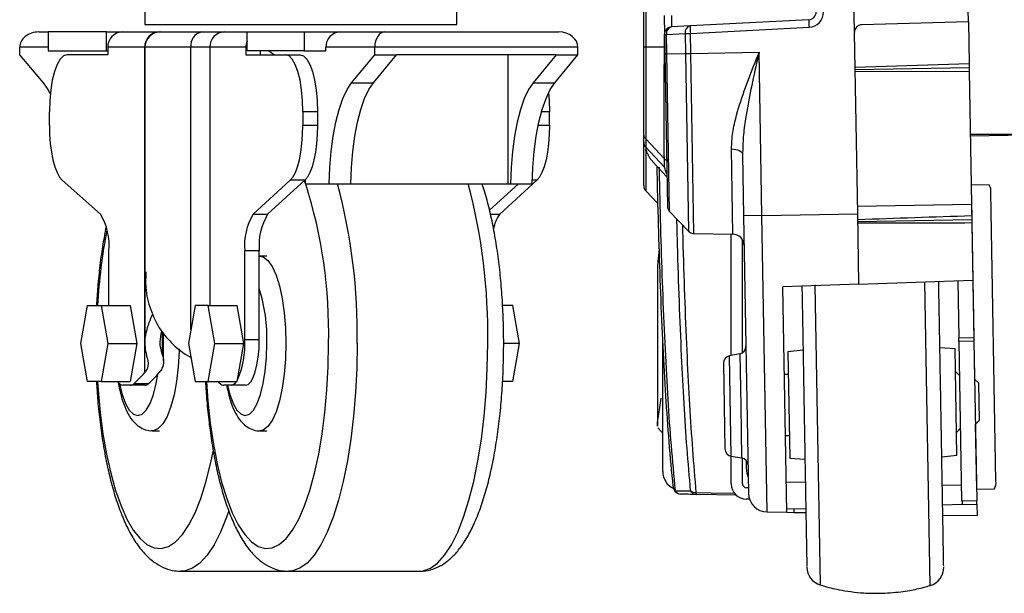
# Model space of a CAD drawing. Header units: millimetres. Extents: x 0 to 420, y 0 to 297.
# Tile 45 of 63: x 295.17 to 302.3, y 167.61 to 171.76. Entities that reach past the tile are written whole.
import ezdxf

# ---------------------------------------------------------------- set-up
doc = ezdxf.new("R2010")
doc.units = ezdxf.units.MM

msp = doc.modelspace()

# ---------------------------------------------------------------- linework, layer by layer
at = {"color": 7, "linetype": 'Continuous', "lineweight": 25}
for p, q in [((299.69149, 171.56385), (299.69149, 173.27247)), ((299.70628, 173.27247), (299.70628, 171.56388)), ((301.21783, 171.67119), (301.19645, 172.89604)), ((302.0427, 171.7474), (302.02348, 172.84867)), ((296.07878, 172.11528), (296.07878, 171.72978)), ((298.33672, 171.72978), (298.33672, 172.11528)), ((296.07878, 171.72978), (298.33672, 171.72978)), ((299.83869, 171.79335), (299.84109, 171.65578)), ((300.88765, 171.76385), (300.02793, 171.71879)), ((302.0427, 171.7474), (301.27145, 171.7272)), ((302.0427, 171.7474), (302.04798, 171.44455)), ((295.30998, 171.67471), (295.37784, 171.67471)), ((295.37784, 171.67471), (295.37784, 171.53703)), ((295.8008, 171.67471), (295.37784, 171.67471)), ((295.8008, 171.53703), (295.8008, 171.67471)), ((295.8008, 171.67471), (295.91407, 171.67471)), ((295.91407, 171.67471), (296.18161, 171.67471)), ((296.18161, 171.67471), (296.18892, 171.67471)), ((296.18892, 171.67471), (296.48934, 171.67471)), ((296.48934, 171.67471), (296.65382, 171.67471)), ((296.65382, 171.67471), (296.81802, 171.67471)), ((296.81802, 171.53703), (296.81802, 171.67471)), ((296.81802, 171.67471), (297.23068, 171.67471)), ((297.23068, 171.67471), (297.23068, 171.53703)), ((297.23068, 171.67471), (297.49338, 171.67471)), ((297.49338, 171.67471), (297.81526, 171.67471)), ((297.81526, 171.67471), (299.07622, 171.67471)), ((299.84104, 171.56388), (299.84104, 171.65839)), ((299.84109, 171.65578), (299.85588, 171.65604)), ((299.84109, 171.65578), (299.84353, 171.51623)), ((299.85588, 171.65604), (299.99054, 171.6631)), ((299.85832, 171.51649), (299.85588, 171.65604)), ((300.02793, 171.71879), (299.89327, 171.71174)), ((299.99054, 171.6631), (300.02889, 171.66376)), ((299.99054, 171.6631), (299.99306, 171.51884)), ((300.02889, 171.66376), (300.88861, 171.70882)), ((300.03141, 171.51951), (300.02889, 171.66376)), ((301.24078, 170.3564), (301.21783, 171.67119)), ((295.17133, 171.50949), (295.17133, 171.56456)), ((295.37784, 171.56456), (295.17133, 171.56456)), ((295.37784, 171.53703), (295.8008, 171.53703)), ((295.8008, 171.53703), (295.80926, 171.53703)), ((295.80926, 171.56456), (295.80926, 171.50949)), ((296.0768, 171.56456), (295.80926, 171.56456)), ((296.0768, 169.20532), (296.0768, 171.56456)), ((296.07878, 171.56456), (296.07878, 169.93647)), ((296.41167, 171.56456), (296.07878, 171.56456)), ((296.54874, 171.56456), (296.41167, 171.56456)), ((296.41167, 169.51696), (296.41167, 171.56456)), ((296.80977, 171.56456), (296.54874, 171.56456)), ((296.54874, 171.56456), (296.54874, 169.69212)), ((296.80977, 171.56456), (296.80977, 171.50949)), ((297.23068, 171.53703), (296.81802, 171.53703)), ((296.91485, 171.50949), (296.91485, 171.53703)), ((296.97564, 171.53703), (297.01601, 171.50949)), ((297.23068, 171.53703), (297.3883, 171.53703)), ((297.3883, 171.53703), (297.3883, 171.56456)), ((297.74319, 171.56456), (297.3883, 171.56456)), ((297.74319, 171.50949), (297.74319, 171.56456)), ((299.21431, 171.56456), (297.74319, 171.56456)), ((299.21431, 171.50949), (299.21431, 171.56456)), ((299.84104, 171.56388), (299.70628, 171.56388)), ((299.84104, 171.56336), (299.8427, 171.56335)), ((299.84353, 171.51623), (299.85832, 171.51649)), ((299.84353, 171.51623), (299.86284, 170.40952)), ((299.85832, 171.51649), (299.99306, 171.51884)), ((299.87829, 170.37223), (299.85832, 171.51649)), ((299.99306, 171.51884), (300.03141, 171.51951)), ((299.99306, 171.51884), (300.01556, 170.23009)), ((300.03141, 171.51951), (300.52701, 171.52816)), ((300.05421, 170.21328), (300.03141, 171.51951)), ((300.54768, 170.3443), (300.52701, 171.52816)), ((295.34306, 171.30602), (295.17133, 171.50949)), ((295.80926, 171.50949), (295.51319, 171.50949)), ((296.80977, 171.50949), (297.09863, 171.50949)), ((297.09863, 171.50949), (297.20371, 171.50949)), ((297.57563, 171.30602), (297.74319, 171.50949)), ((297.73325, 171.30602), (297.90081, 171.50949)), ((297.74319, 171.50949), (297.90081, 171.50949)), ((299.05669, 171.50949), (297.90081, 171.50949)), ((298.71005, 170.57327), (298.71005, 171.50949)), ((299.05669, 171.50949), (298.88913, 171.30602)), ((299.04675, 171.30602), (299.21431, 171.50949)), ((299.05669, 171.50949), (299.21431, 171.50949)), ((302.04798, 171.44455), (301.22226, 171.41695)), ((302.04798, 171.44455), (302.04846, 171.41702)), ((301.22251, 171.4026), (302.04846, 171.41702)), ((301.22276, 171.38825), (302.04895, 171.38949)), ((302.04846, 171.41702), (302.04895, 171.38949)), ((302.04895, 171.38949), (302.06577, 170.42588)), ((297.57563, 171.30602), (297.73325, 171.30602)), ((298.88913, 171.30602), (299.04675, 171.30602)), ((295.3863, 170.99835), (295.3863, 171.09645)), ((297.22243, 171.09645), (297.22243, 170.99835)), ((297.32751, 171.09645), (297.22243, 171.09645)), ((297.32751, 171.09645), (297.32751, 170.99835)), ((299.00879, 171.09645), (298.95128, 171.09645)), ((299.00879, 170.99835), (299.00879, 171.09645)), ((297.22243, 170.99835), (297.32751, 170.99835)), ((298.92753, 170.99835), (299.00879, 170.99835)), ((299.69149, 170.87722), (299.69149, 170.93766)), ((299.69149, 170.56061), (299.69149, 170.87722)), ((299.84104, 170.75576), (299.70628, 170.90014)), ((299.70628, 170.90014), (299.70628, 170.83969)), ((315.82699, 170.93124), (302.05694, 170.93124)), ((302.05711, 170.92145), (302.61791, 170.93124)), ((299.70162, 170.82175), (299.70979, 170.80514)), ((299.70628, 170.83969), (299.70628, 170.83965)), ((299.84104, 170.69527), (299.70628, 170.83965)), ((299.70628, 170.81201), (299.70628, 170.52305)), ((300.33742, 170.20834), (300.32663, 170.82677)), ((299.75529, 170.73684), (299.85907, 170.62555)), ((299.84104, 170.69527), (299.84104, 170.75576)), ((300.4071, 170.7844), (300.41482, 170.34198)), ((295.4796, 170.60005), (295.75552, 170.35349)), ((297.1314, 170.60005), (296.8622, 170.35349)), ((297.23648, 170.60005), (296.96728, 170.35349)), ((297.23648, 170.60005), (297.1314, 170.60005)), ((297.23922, 170.60267), (297.23975, 170.57327)), ((298.91776, 170.60005), (298.64855, 170.35349)), ((298.91776, 170.60005), (298.88473, 170.60005)), ((297.23975, 170.57327), (297.41306, 170.57327)), ((297.41306, 170.57327), (297.57068, 170.57327)), ((297.57068, 170.57327), (298.71005, 170.57327)), ((298.78344, 170.57327), (298.57432, 170.38174)), ((298.71005, 170.57327), (298.72656, 170.57327)), ((298.72656, 170.57327), (298.88418, 170.57327)), ((299.70628, 170.52305), (299.79479, 170.42814)), ((302.06425, 170.56355), (302.06336, 170.56354)), ((302.19261, 170.56579), (302.06425, 170.56355)), ((302.0888, 169.15717), (302.06425, 170.56355)), ((302.24154, 168.41852), (302.20502, 170.51093)), ((299.87829, 170.37223), (300.01556, 170.23009)), ((301.23981, 170.41146), (302.06577, 170.42588)), ((302.06577, 170.42588), (302.06724, 170.34165)), ((296.8622, 170.35349), (296.96728, 170.35349)), ((298.58079, 170.35349), (298.64855, 170.35349)), ((300.54768, 170.3443), (300.41482, 170.34198)), ((300.41482, 170.34198), (300.44994, 168.33007)), ((300.54768, 170.3443), (301.24078, 170.3564)), ((300.5852, 168.19481), (300.54768, 170.3443)), ((301.24968, 169.84638), (301.24078, 170.3564)), ((301.24174, 170.30133), (302.06769, 170.31575)), ((302.06724, 170.34165), (302.06769, 170.31575)), ((302.06769, 170.31575), (302.0681, 170.29232)), ((302.0681, 170.29232), (302.07538, 169.87522)), ((300.05421, 170.21328), (300.33742, 170.20834)), ((300.32481, 169.32998), (300.32481, 170.20856)), ((300.40742, 169.35068), (300.40742, 170.16722)), ((295.81771, 169.69212), (295.81771, 170.08795)), ((296.80151, 169.4443), (296.80151, 170.08795)), ((296.90659, 170.08795), (296.80151, 170.08795)), ((296.90659, 169.4443), (296.90659, 170.08795)), ((296.96249, 170.05009), (296.90995, 170.05009)), ((299.79062, 169.96421), (299.79062, 168.81772)), ((296.07878, 169.93647), (296.07878, 169.40937)), ((301.24968, 169.84638), (302.07538, 169.87522)), ((301.96528, 169.87137), (301.97252, 169.45691)), ((302.07538, 169.87522), (302.08264, 169.45883)), ((301.24968, 169.84638), (300.69921, 169.82716)), ((300.72775, 168.19232), (300.69921, 169.82716)), ((300.93153, 169.84125), (300.9695, 167.66599)), ((301.76518, 167.66141), (301.72675, 169.86304)), ((295.61466, 169.41676), (295.6635, 169.69212)), ((295.6635, 169.69212), (295.76118, 169.69212)), ((295.76118, 169.69212), (295.81002, 169.41676)), ((295.76118, 169.69212), (295.97081, 169.69212)), ((295.97081, 169.69212), (296.01965, 169.41676)), ((296.44198, 169.69212), (296.39433, 169.41676)), ((296.53728, 169.69212), (296.44198, 169.69212)), ((296.58493, 169.41676), (296.53728, 169.69212)), ((296.53728, 169.69212), (296.74744, 169.69212)), ((296.79509, 169.41676), (296.74744, 169.69212)), ((298.74396, 169.69212), (298.66893, 169.69212)), ((298.79161, 169.41676), (298.74396, 169.69212)), ((296.20387, 169.50174), (296.20387, 169.33851)), ((296.21357, 169.28874), (296.21357, 169.49041)), ((296.80151, 169.4443), (296.90659, 169.4443)), ((301.97252, 169.45691), (302.08264, 169.45883)), ((301.97297, 169.43108), (301.97252, 169.45691)), ((302.08264, 169.45883), (302.0831, 169.433)), ((295.6635, 169.1414), (295.61466, 169.41676)), ((295.81002, 169.41676), (295.76118, 169.1414)), ((295.81002, 169.41676), (296.01965, 169.41676)), ((296.01965, 169.41676), (295.97081, 169.1414)), ((296.39433, 169.41676), (296.44198, 169.1414)), ((296.53728, 169.1414), (296.58493, 169.41676)), ((296.58493, 169.41676), (296.79509, 169.41676)), ((296.74744, 169.1414), (296.79509, 169.41676)), ((298.79161, 169.41676), (298.67672, 169.41676)), ((298.74396, 169.1414), (298.79161, 169.41676)), ((299.82917, 168.48782), (299.82917, 169.44122)), ((301.94637, 169.37727), (301.83607, 169.38498)), ((301.95982, 168.60638), (301.94637, 169.37727)), ((302.0831, 169.433), (301.97297, 169.43108)), ((301.97297, 169.43108), (301.99312, 168.27648)), ((302.0831, 169.433), (302.10325, 168.27841)), ((296.41167, 169.31346), (296.41167, 169.31656)), ((300.38676, 169.34202), (300.3128, 169.32765)), ((300.32552, 168.59897), (300.3128, 169.32765)), ((300.38676, 169.34202), (300.39335, 168.9646)), ((300.84493, 169.36768), (300.73497, 169.35613)), ((300.73497, 169.35613), (300.74843, 168.58524)), ((300.26825, 169.27262), (300.27366, 168.96251)), ((300.73786, 169.19094), (300.71033, 169.19045)), ((301.97726, 169.18503), (301.94925, 169.21208)), ((302.11591, 169.13099), (302.0879, 169.15804)), ((295.76118, 169.1414), (295.6635, 169.1414)), ((295.76118, 169.1414), (295.97081, 169.1414)), ((295.97365, 169.11387), (295.91922, 169.11387)), ((296.07846, 169.11387), (295.97365, 169.11387)), ((296.00046, 169.12561), (296.10528, 169.12561)), ((296.44198, 169.1414), (296.53728, 169.1414)), ((296.53728, 169.1414), (296.74744, 169.1414)), ((296.70248, 169.11387), (296.64938, 169.11387)), ((296.80756, 169.11387), (296.70248, 169.11387)), ((298.74396, 169.1414), (298.66882, 169.1414)), ((302.11591, 169.13099), (302.12067, 168.85843)), ((300.27366, 168.96251), (300.27908, 168.6524)), ((300.39335, 168.9646), (300.39994, 168.58718)), ((299.7927, 168.80442), (299.82023, 168.77596)), ((302.09361, 168.83042), (302.12067, 168.85843)), ((302.10269, 168.36102), (302.09448, 168.83132)), ((296.13161, 168.78344), (296.18402, 168.78344)), ((296.90995, 168.78344), (296.96249, 168.78344)), ((299.81812, 168.77551), (299.82917, 168.77531)), ((299.82199, 168.78369), (299.82286, 168.78234)), ((300.71801, 168.74995), (300.74555, 168.75043)), ((301.95694, 168.77157), (301.98399, 168.79959)), ((300.32481, 168.39794), (300.32481, 168.59908)), ((300.32552, 168.59897), (300.39994, 168.58718)), ((301.84987, 168.59483), (301.95982, 168.60638)), ((300.40742, 168.39794), (300.40742, 168.58545)), ((300.43496, 168.50604), (300.43496, 168.56639)), ((300.74843, 168.58524), (300.85872, 168.57753)), ((300.7239, 168.41258), (300.86165, 168.41017)), ((301.85339, 168.39286), (301.99113, 168.39046)), ((300.36221, 168.31694), (300.07059, 168.32203)), ((300.44924, 168.3704), (300.43496, 168.3704)), ((302.10181, 168.361), (302.10269, 168.36102)), ((302.10269, 168.36102), (302.23106, 168.36326)), ((300.45737, 168.28779), (300.43496, 168.28779)), ((301.99746, 168.24809), (301.85598, 168.24439)), ((301.99312, 168.27648), (302.10325, 168.27841)), ((301.99697, 168.27655), (301.99746, 168.24809)), ((301.99746, 168.24809), (302.10373, 168.25087)), ((302.10373, 168.25087), (302.10325, 168.27841)), ((302.10373, 168.25087), (302.10517, 168.16828)), ((300.5852, 168.19481), (300.72775, 168.19232)), ((300.86499, 168.21844), (300.72735, 168.21483)), ((300.72775, 168.19232), (300.78188, 168.19138)), ((300.78188, 168.19138), (300.78145, 168.21625)), ((300.78188, 168.19138), (300.86549, 168.18992)), ((301.85724, 168.17261), (302.10517, 168.16828)), ((296.34124, 167.76461), (297.12011, 167.76461)), ((297.12011, 167.76461), (298.06583, 167.76461))]:
    msp.add_line(p, q, dxfattribs=at)
at = {"color": 7, "linetype": 'Continuous', "lineweight": 25, "flags": 128}
for points in [[(295.51319, 171.50949), (295.48843, 171.50155), (295.46463, 171.47805), (295.44269, 171.43988), (295.42346, 171.38851), (295.40768, 171.32592), (295.39596, 171.25452), (295.38874, 171.17703), (295.3863, 171.09645)], [(297.22243, 171.09645), (297.22005, 171.17703), (297.21301, 171.25452), (297.20157, 171.32592), (297.18617, 171.38851), (297.16741, 171.43988), (297.14601, 171.47805), (297.12278, 171.50155), (297.09863, 171.50949)], [(297.20371, 171.50949), (297.22786, 171.50155), (297.25109, 171.47805), (297.27249, 171.43988), (297.29125, 171.38851), (297.30665, 171.32592), (297.31809, 171.25452), (297.32513, 171.17703), (297.32751, 171.09645)], [(295.39273, 171.22624), (295.37686, 171.2566), (295.34306, 171.30602)], [(297.41306, 170.57327), (297.4176, 170.69292), (297.42731, 170.8091), (297.44198, 170.91932), (297.46131, 171.02124), (297.48488, 171.11268), (297.51219, 171.1917), (297.54266, 171.2566), (297.57563, 171.30602)], [(297.57068, 170.57327), (297.57522, 170.69292), (297.58493, 170.8091), (297.5996, 170.91932), (297.61893, 171.02124), (297.6425, 171.11268), (297.66981, 171.1917), (297.70028, 171.2566), (297.73325, 171.30602)], [(298.88913, 171.30602), (298.85615, 171.2566), (298.82569, 171.1917), (298.79838, 171.11268), (298.77481, 171.02124), (298.75548, 170.91932), (298.7408, 170.8091), (298.73109, 170.69292), (298.72656, 170.57327)], [(298.88418, 170.57327), (298.88871, 170.69292), (298.89842, 170.8091), (298.9131, 170.91932), (298.93243, 171.02124), (298.956, 171.11268), (298.98331, 171.1917), (299.01377, 171.2566), (299.04675, 171.30602)], [(299.00177, 171.23351), (299.00641, 171.17703), (299.00879, 171.09645)], [(295.3863, 170.99835), (295.38798, 170.93138), (295.39297, 170.86618), (295.40115, 170.80448), (295.41229, 170.74791), (295.4261, 170.69797), (295.44221, 170.65598), (295.4602, 170.62304), (295.4796, 170.60005)], [(297.1314, 170.60005), (297.15033, 170.62304), (297.16788, 170.65598), (297.1836, 170.69797), (297.19708, 170.74791), (297.20795, 170.80448), (297.21592, 170.86618), (297.22079, 170.93138), (297.22243, 170.99835)], [(297.32751, 170.99835), (297.32587, 170.93138), (297.321, 170.86618), (297.31303, 170.80448), (297.30216, 170.74791), (297.28868, 170.69797), (297.27296, 170.65598), (297.25541, 170.62304), (297.23648, 170.60005)], [(299.00879, 170.99835), (299.00715, 170.93138), (299.00228, 170.86618), (298.9943, 170.80448), (298.98343, 170.74791), (298.96996, 170.69797), (298.95424, 170.65598), (298.93668, 170.62304), (298.91776, 170.60005)], [(300.32663, 170.82677), (300.34234, 170.82594), (300.3574, 170.82354), (300.37126, 170.81965), (300.38339, 170.81441), (300.39336, 170.80801), (300.4008, 170.8007), (300.40544, 170.79273), (300.4071, 170.7844)], [(299.85869, 170.64756), (299.85455, 170.65663), (299.84909, 170.67063), (299.84586, 170.67984), (299.84409, 170.68524), (299.84297, 170.68881), (299.8422, 170.69136), (299.84175, 170.69286), (299.84148, 170.69379), (299.84132, 170.69435), (299.84122, 170.6947), (299.84116, 170.69491), (299.84112, 170.69505), (299.84109, 170.69513), (299.84108, 170.69518), (299.84107, 170.69521), (299.84106, 170.69523), (299.84106, 170.69525), (299.84105, 170.69526), (299.84105, 170.69526), (299.84105, 170.69526), (299.84105, 170.69527), (299.84105, 170.69527), (299.84105, 170.69527), (299.84105, 170.69527), (299.84105, 170.69527), (299.84105, 170.69527), (299.84105, 170.69527), (299.84105, 170.69527), (299.84105, 170.69527), (299.84104, 170.69527), (299.84104, 170.69527), (299.84104, 170.69527)], [(297.23963, 170.58125), (297.23464, 170.59427), (297.23347, 170.59728)], [(296.90932, 170.05009), (296.93543, 170.04436), (296.96861, 170.01909), (296.9999, 169.97447), (297.0283, 169.91192), (297.0529, 169.83345), (297.07291, 169.7416), (297.08767, 169.6393), (297.09673, 169.52985), (297.09978, 169.41676)], [(296.80756, 169.11387), (296.82688, 169.12022), (296.84546, 169.13902), (296.86258, 169.16956), (296.87759, 169.21065), (296.8899, 169.26072), (296.89906, 169.31785), (296.90469, 169.37984), (296.90659, 169.4443)], [(296.3258, 169.37758), (296.32539, 169.35999), (296.31916, 169.24828), (296.3069, 169.14197), (296.28901, 169.0445), (296.26606, 168.959), (296.23879, 168.88821), (296.20808, 168.8344), (296.1749, 168.79932), (296.14034, 168.78408), (296.13235, 168.78344)], [(296.52452, 169.1414), (296.53487, 168.99784), (296.55197, 168.83794), (296.57442, 168.68559), (296.60193, 168.54276), (296.63414, 168.41133), (296.67063, 168.29301), (296.71093, 168.18934), (296.75451, 168.10167), (296.8008, 168.03114), (296.84919, 167.97868), (296.89906, 167.94496), (296.94976, 167.93043), (297.00063, 167.93528), (297.051, 167.95944), (297.10021, 168.0026), (297.14763, 168.0642), (297.19264, 168.14343), (297.23464, 168.23925), (297.2731, 168.35043), (297.30751, 168.47551), (297.33742, 168.61286), (297.36244, 168.76069), (297.38225, 168.91708), (297.39658, 169.07998), (297.40526, 169.24726), (297.40817, 169.41676)], [(296.67701, 169.11387), (296.69399, 169.04682), (296.71775, 168.98175), (296.74486, 168.93341), (296.77428, 168.90363), (296.80487, 168.89358), (296.83546, 168.90363), (296.86488, 168.93341), (296.89199, 168.98175), (296.91575, 169.04682), (296.93526, 169.1261), (296.94975, 169.21655), (296.95867, 169.3147), (296.96168, 169.41676)], [(297.09978, 169.41676), (297.09673, 169.30368), (297.08767, 169.19423), (297.07291, 169.09193), (297.0529, 169.00007), (297.0283, 168.92161), (296.9999, 168.85906), (296.96861, 168.81443), (296.93543, 168.78917), (296.91079, 168.78344)], [(297.61531, 169.41676), (297.6124, 169.23813), (297.60373, 169.0616), (297.58938, 168.88923), (297.56954, 168.72304), (297.54442, 168.56499), (297.51433, 168.41692), (297.47962, 168.28058), (297.44069, 168.15755), (297.39801, 168.04929), (297.35206, 167.95707), (297.3034, 167.88195), (297.25259, 167.82483), (297.20022, 167.78637), (297.14692, 167.76703), (297.11995, 167.76461)], [(298.06583, 167.76461), (298.09264, 167.76703), (298.14594, 167.78637), (298.19831, 167.82483), (298.24912, 167.88195), (298.29778, 167.95707), (298.34372, 168.04929), (298.38641, 168.15755), (298.42534, 168.28058), (298.46005, 168.41692), (298.49014, 168.56499), (298.51525, 168.72304), (298.5351, 168.88923), (298.54945, 169.0616), (298.55812, 169.23813), (298.56102, 169.41676)], [(295.89344, 169.1247), (295.91314, 169.04682), (295.9375, 168.98175), (295.96529, 168.93341), (295.99544, 168.90363), (296.02679, 168.89358), (296.05815, 168.90363), (296.0883, 168.93341), (296.11609, 168.98175), (296.14044, 169.04682), (296.16043, 169.1261), (296.17226, 169.19427)], [(295.73513, 169.1414), (295.7391, 169.07998), (295.75379, 168.91708), (295.77409, 168.76069), (295.79974, 168.61286), (295.8304, 168.47551), (295.86566, 168.35043), (295.90508, 168.23925), (295.94813, 168.14343), (295.99426, 168.0642), (296.04286, 168.0026), (296.0933, 167.95944), (296.14493, 167.93528), (296.19706, 167.93043), (296.24903, 167.94496), (296.30014, 167.97868), (296.34975, 168.03114), (296.39719, 168.10167), (296.44185, 168.18934), (296.48315, 168.29301), (296.52056, 168.41133), (296.55357, 168.54276), (296.57405, 168.64277)], [(296.60655, 169.1414), (296.61379, 169.1344), (296.62321, 169.12561)], [(299.90471, 168.37905), (299.90467, 168.37494), (299.90479, 168.3734)], [(300.06963, 168.33622), (300.1797, 168.33431), (300.34941, 168.33136)], [(296.68553, 168.20284), (296.66982, 168.15755), (296.62607, 168.04929), (296.57898, 167.95707), (296.52911, 167.88195), (296.47703, 167.82483), (296.42336, 167.78637), (296.36872, 167.76703), (296.3395, 167.76462)]]:
    msp.add_lwpolyline(points, dxfattribs=at)
at = {"color": 7, "linetype": 'Continuous', "lineweight": 25}
for centre, radius, start, end in [((300.88477, 171.81885), 0.05507, 273, 1), ((300.88285, 171.81881), 0.11014, 273, 1), ((301.28289, 171.74323), 0.39578, 177.012899, 184.987101), ((301.27289, 171.67215), 0.05507, 91.5, 181), ((295.9168, 171.56716), 0.10758, 91.454501, 181.384153), ((296.18434, 171.56716), 0.10758, 91.454501, 181.384153), ((296.18892, 171.56456), 0.11014, 90, 180), ((296.50897, 171.57841), 0.09828, 101.523784, 188.098101), ((296.65641, 171.56704), 0.1077, 91.379549, 181.316112), ((297.49598, 171.56704), 0.1077, 91.379549, 181.316112), ((299.89615, 171.65674), 0.05507, 93, 181), ((299.90425, 171.66397), 0.04901, 102.944517, 189.311843), ((300.03891, 171.67103), 0.04901, 102.944517, 189.311843), ((300.42317, 171.69817), 0.39578, 177.012899, 184.987101), ((296.92428, 171.56466), 0.11452, 158.114191, 180.051002), ((299.74648, 170.87722), 0.05499, 180.004158, 223.033064), ((299.88128, 170.79335), 0.05505, 223.034919, 243.838719), ((293.88369, 169.50235), 3.52551, 358.608988, 17.683821), ((293.41222, 169.48923), 4.20371, 359.012288, 14.944172), ((294.35793, 169.48923), 4.20371, 359.012288, 14.944172), ((299.74656, 170.56061), 0.05507, 180, 223), ((302.12999, 170.52279), 0.07596, 351.01324, 34.477027), ((299.91791, 170.41048), 0.05507, 181, 224), ((295.39402, 170.12876), 0.42565, 354.498598, 31.867639), ((297.23335, 170.12897), 0.43378, 148.828515, 185.425201), ((297.33843, 170.12897), 0.43378, 148.828515, 185.425201), ((298.83735, 170.20972), 0.23731, 142.709336, 171.139357), ((299.62011, 169.48463), 3.89052, 168.803684, 176.942869), ((300.05517, 170.26834), 0.05507, 224, 269), ((300.33598, 170.12574), 0.08261, 1, 89), ((295.74701, 169.4516), 1.21517, 358.35721, 17.397146), ((296.1567, 169.40955), 0.64575, 336.646333, 3.08438), ((300.37625, 169.39608), 0.05507, 281, 1), ((300.32331, 169.27359), 0.05507, 101, 181), ((295.50118, 169.6801), 0.74616, 312.000868, 320.483544), ((295.60599, 169.6801), 0.74616, 312.000868, 320.483544), ((295.92973, 169.17299), 0.06005, 211.738408, 259.928043), ((295.97183, 169.15453), 0.0407, 272.563519, 314.72026), ((296.07664, 169.15453), 0.0407, 272.563519, 314.72026), ((296.65125, 169.15307), 0.03925, 224.408679, 267.261866), ((296.69166, 169.17163), 0.05877, 280.606879, 329.044262), ((300.33414, 168.65336), 0.05507, 181, 261), ((300.39132, 168.53279), 0.05507, 1, 81), ((299.96685, 168.48782), 0.13768, 180, 244.043771), ((300.57264, 168.50604), 0.13768, 180, 205.031372), ((299.95957, 168.37905), 0.05507, 185.883344, 269), ((299.94054, 168.37798), 0.03604, 187.305295, 232.462927), ((300.43496, 168.39794), 0.11014, 180, 270), ((300.43496, 168.39794), 0.02754, 180, 270), ((302.16698, 168.40404), 0.07596, 327.522973, 10.98676), ((299.96057, 168.3713), 0.04735, 207.536177, 267.629629), ((300.06718, 168.39799), 0.06182, 233.652107, 272.270801), ((300.07268, 168.36897), 0.04698, 206.234453, 267.447965), ((300.13073, 168.33323), 0.06117, 177.199462, 190.548954), ((300.5876, 168.33247), 0.13768, 181, 269), ((301.01004, 167.79756), 0.13768, 181, 252.873796), ((301.72615, 167.79344), 0.13768, 286.46601, 1)]:
    msp.add_arc(centre, radius, start, end, dxfattribs=at)
for centre, major_axis, ratio, start_param, end_param in [((299.89375, 171.79448), (0.00048, 0.08275), 0.0231736, 1.5733638, 3.1429421), ((295.30998, 171.56456), (0.13865, 0), 0.7943778, 1.5707963, 3.1415927), ((297.81526, 171.56456), (0, 0.11014), 0.6542975, 0, 1.5707963), ((299.07622, 171.56456), (0.13809, 0), 0.7976057, 0, 1.5707963), ((340.95167, 170.45545), (105.14744, 3.13397), 0.0106876, 1.9492808, 1.9577472), ((329.03231, 171.58248), (111.14162, 0.56793), 0.0106876, 4.4596079, 4.4672777)]:
    msp.add_ellipse(centre, major_axis=major_axis, ratio=ratio, start_param=start_param, end_param=end_param, dxfattribs=at)
for points in [[(299.70628, 171.56388), (299.70407, 171.56388), (299.69964, 171.56387), (299.69506, 171.56387), (299.69204, 171.56386), (299.69167, 171.56385), (299.69149, 171.56385)], [(299.70628, 170.90014), (299.70407, 170.90278), (299.69964, 170.90807), (299.69506, 170.91739), (299.69204, 170.92734), (299.69167, 170.93422), (299.69149, 170.93766)], [(299.70628, 170.83965), (299.70407, 170.8423), (299.69964, 170.84758), (299.69506, 170.85691), (299.69204, 170.86685), (299.69167, 170.87373), (299.69149, 170.87718)]]:
    msp.add_open_spline(points, degree=3, dxfattribs=at)
for points, knots in [([(299.69149, 170.93766), (299.69149, 170.94736), (299.69149, 170.96224), (299.69149, 171.04506), (299.69149, 171.16474), (299.69149, 171.35253), (299.69149, 171.49342), (299.69149, 171.56385)], [0, 0, 0, 0, 0.2205562, 0.338203, 0.5586709, 0.7793663, 1, 1, 1, 1]), ([(299.70628, 171.56388), (299.70628, 171.56388), (299.70625, 171.5266), (299.70618, 171.4519), (299.7061, 171.34307), (299.70605, 171.24056), (299.70601, 171.11629), (299.70603, 170.99009), (299.70614, 170.91705), (299.70624, 170.90188), (299.70628, 170.90014), (299.70628, 170.90014)], [0, 0, 0, 0, 0.00000327, 0.1105476, 0.22109252, 0.33165345, 0.44221475, 0.66232878, 0.88239995, 0.99999673, 1, 1, 1, 1]), ([(299.84104, 170.75579), (299.84089, 170.75749), (299.84046, 170.76237), (299.83986, 170.78786), (299.83933, 170.83872), (299.839, 170.91099), (299.83889, 171.00368), (299.83902, 171.11812), (299.83939, 171.24631), (299.83997, 171.38154), (299.84055, 171.48702), (299.84094, 171.54822), (299.84104, 171.56336)], [0, 0, 0, 0, 0.0582855, 0.1671557, 0.2791751, 0.3880294, 0.5000347, 0.6190041, 0.7421296, 0.8510659, 0.9631576, 1, 1, 1, 1]), ([(299.84104, 171.56336), (299.84104, 171.56353), (299.84104, 171.56371), (299.84104, 171.56388), (299.84104, 171.56388)], [0, 0, 0, 0, 0.9937257, 1, 1, 1, 1]), ([(300.32663, 170.82677), (300.3285, 170.86613), (300.33231, 170.94604), (300.3679, 171.09516), (300.42648, 171.2734), (300.48616, 171.42578), (300.52027, 171.51129), (300.5268, 171.52763), (300.52701, 171.52816)], [0, 0, 0, 0, 0.177159, 0.359612, 0.6416903, 0.9315005, 0.9977848, 1, 1, 1, 1]), ([(300.52701, 171.52816), (300.52688, 171.52759), (300.52292, 171.51027), (300.50252, 171.42081), (300.46619, 171.25985), (300.43145, 171.07203), (300.40972, 170.91321), (300.40798, 170.82732), (300.4071, 170.7844)], [0, 0, 0, 0, 0.0022869, 0.0690968, 0.3569915, 0.644703, 0.8224597, 1, 1, 1, 1]), ([(299.69957, 170.83981), (299.69798, 170.84298), (299.69166, 170.85555), (299.69156, 170.86792), (299.69149, 170.87718)], [0, 0, 0, 0, 0.2514673, 1, 1, 1, 1]), ([(299.70628, 170.83965), (299.70664, 170.83038), (299.70726, 170.81399), (299.71612, 170.79733), (299.71997, 170.79008)], [0, 0, 0, 0, 0.56559426, 1, 1, 1, 1]), ([(299.71997, 170.79008), (299.72285, 170.78301), (299.72864, 170.76879), (299.74182, 170.75068), (299.75376, 170.73959), (299.75784, 170.73581)], [0, 0, 0, 0, 0.3949576, 0.7936237, 1, 1, 1, 1]), ([(299.84104, 170.75576), (299.84104, 170.75576), (299.84104, 170.75577), (299.84104, 170.75578), (299.84104, 170.75579)], [0, 0, 0, 0, 0.00627429, 1, 1, 1, 1]), ([(299.84104, 170.75576), (299.84546, 170.75145), (299.85029, 170.74672), (299.85646, 170.74431), (299.857, 170.7441)], [0, 0, 0, 0, 0.91212768, 1, 1, 1, 1]), ([(299.90471, 168.37905), (299.89449, 168.48576), (299.87473, 168.69213), (299.85087, 169.0344), (299.8307, 169.39454), (299.81416, 169.77563), (299.80083, 170.17399), (299.79286, 170.48148), (299.78923, 170.65743), (299.78847, 170.6945)], [0, 0, 0, 0, 0.16890979, 0.32663275, 0.4843552, 0.6473725, 0.80292839, 0.95848409, 1, 1, 1, 1]), ([(299.8021, 170.69457), (299.80296, 170.65298), (299.8067, 170.4716), (299.81472, 170.15744), (299.82804, 169.75622), (299.84456, 169.37231), (299.86472, 169.00953), (299.88857, 168.66476), (299.90835, 168.45689), (299.91858, 168.3494)], [0, 0, 0, 0, 0.046069, 0.2008949, 0.3557209, 0.5179675, 0.6749368, 0.8319064, 1, 1, 1, 1]), ([(298.06606, 167.76571), (298.06941, 167.76536), (298.09664, 167.76247), (298.14795, 167.77425), (298.21433, 167.7999), (298.27526, 167.84091), (298.33247, 167.89562), (298.38723, 167.96698), (298.4392, 168.05628), (298.487, 168.16231), (298.5295, 168.28167), (298.56641, 168.4115), (298.59798, 168.55049), (298.62431, 168.69752), (298.64543, 168.85138), (298.66129, 169.01069), (298.67184, 169.17394), (298.67611, 169.31003), (298.67694, 169.42019), (298.676, 169.53029), (298.67136, 169.66953), (298.66051, 169.8322), (298.64441, 169.99065), (298.62312, 170.14321), (298.59688, 170.28881), (298.56523, 170.42485), (298.53962, 170.51999), (298.52307, 170.56567), (298.52032, 170.57327)], [0, 0, 0, 0, 0.0046692, 0.0379438, 0.0709516, 0.1053541, 0.1429099, 0.1849018, 0.2308964, 0.2783073, 0.3249859, 0.3708109, 0.4159867, 0.4607087, 0.5051195, 0.5493198, 0.5933822, 0.6373623, 0.6577616, 0.6808812, 0.7248123, 0.7687892, 0.8128392, 0.8570122, 0.9013709, 0.9459993, 0.9910156, 1, 1, 1, 1]), ([(300.03054, 168.3482), (300.02175, 168.44976), (300.00445, 168.64958), (299.98316, 168.97839), (299.96446, 169.33227), (299.94871, 169.71739), (299.93765, 170.05024), (299.93286, 170.25541), (299.93142, 170.31721)], [0, 0, 0, 0, 0.1825797, 0.359216, 0.5358521, 0.7274937, 0.9179161, 1, 1, 1, 1]), ([(295.7969, 170.26038), (295.78911, 170.22022), (295.77203, 170.13207), (295.75198, 169.98617), (295.736, 169.83668), (295.72999, 169.73702), (295.72728, 169.69212)], [0, 0, 0, 0, 0.2294279, 0.5035336, 0.7763244, 1, 1, 1, 1]), ([(299.97141, 170.2758), (299.97266, 170.22292), (299.97723, 170.02924), (299.98798, 169.70698), (300.00361, 169.32319), (300.02231, 168.96829), (300.04358, 168.63852), (300.06085, 168.43809), (300.06963, 168.33622)], [0, 0, 0, 0, 0.0712551, 0.2609947, 0.4556849, 0.6351157, 0.8145467, 1, 1, 1, 1]), ([(299.80352, 170.10301), (299.79977, 170.06946), (299.7923, 170.00261), (299.79119, 169.97698), (299.79064, 169.96421)], [0, 0, 0, 0, 0.5018635, 1, 1, 1, 1]), ([(296.08527, 169.93647), (296.08375, 169.89797), (296.07992, 169.80059), (296.11557, 169.65839), (296.18154, 169.52002), (296.27872, 169.40648), (296.36033, 169.34434), (296.40859, 169.31531), (296.41167, 169.31346)], [0, 0, 0, 0, 0.1489759, 0.3767536, 0.6102162, 0.7961081, 0.9869864, 1, 1, 1, 1]), ([(300.83683, 169.83197), (300.83719, 169.8112), (300.83853, 169.73462), (300.84127, 169.57776), (300.8451, 169.35816), (300.84914, 169.12652), (300.85312, 168.89834), (300.85693, 168.6804), (300.86056, 168.47245), (300.8634, 168.30963), (300.86552, 168.18837), (300.86751, 168.07419), (300.86963, 167.95275), (300.87138, 167.85253), (300.8723, 167.79977), (300.8723, 167.80004), (300.87229, 167.80014)], [0, 0, 0, 0, 0.0321151, 0.1184421, 0.2047691, 0.2893022, 0.3704612, 0.4470336, 0.523606, 0.604765, 0.6470909, 0.6894066, 0.7757336, 0.8620607, 0.9465938, 1, 1, 1, 1]), ([(301.86372, 167.80089), (301.86373, 167.80056), (301.86374, 167.79996), (301.8633, 167.82532), (301.86253, 167.86951), (301.86101, 167.95609), (301.85845, 168.10276), (301.85531, 168.28281), (301.85182, 168.48267), (301.84814, 168.69359), (301.84428, 168.91455), (301.84095, 169.1058), (301.83824, 169.26098), (301.83551, 169.4175), (301.83227, 169.60274), (301.82938, 169.76862), (301.82806, 169.84409), (301.82767, 169.86657)], [0, 0, 0, 0, 0.05316049, 0.09529164, 0.13741265, 0.22334244, 0.30927223, 0.39341636, 0.47420192, 0.55042192, 0.62664193, 0.70742749, 0.74955863, 0.79167965, 0.87760944, 0.96353923, 1, 1, 1, 1]), ([(296.09534, 169.31346), (296.08659, 169.35317), (296.07151, 169.42161), (296.09525, 169.53328), (296.12314, 169.60326), (296.13476, 169.63242)], [0, 0, 0, 0, 0.4464853, 0.7693496, 1, 1, 1, 1]), ([(296.20387, 169.33851), (296.19602, 169.36713), (296.18242, 169.41675), (296.19506, 169.47931), (296.20041, 169.50578)], [0, 0, 0, 0, 0.57685306, 1, 1, 1, 1]), ([(296.09534, 169.31346), (296.10072, 169.28532), (296.10793, 169.24763), (296.08309, 169.21388), (296.0768, 169.20532)], [0, 0, 0, 0, 0.7463404, 1, 1, 1, 1]), ([(296.20387, 169.33851), (296.20849, 169.32132), (296.21786, 169.28646), (296.20745, 169.24155), (296.18901, 169.2157), (296.18161, 169.20532)], [0, 0, 0, 0, 0.3679552, 0.746204, 1, 1, 1, 1]), ([(295.72721, 169.1414), (295.73009, 169.09466), (295.73632, 168.99338), (295.75247, 168.84251), (295.77417, 168.68969), (295.8012, 168.54418), (295.83333, 168.40715), (295.87063, 168.27972), (295.9133, 168.16272), (295.96194, 168.0568), (296.01775, 167.96263), (296.07835, 167.88702), (296.14257, 167.83024), (296.20728, 167.79239), (296.27282, 167.76878), (296.31729, 167.76695), (296.33795, 167.7661)], [0, 0, 0, 0, 0.0647914, 0.1403594, 0.2161404, 0.2922426, 0.3688097, 0.4460418, 0.5242228, 0.6037434, 0.6850446, 0.7681099, 0.8347659, 0.8949261, 0.9511854, 1, 1, 1, 1]), ([(295.885, 169.13465), (295.88834, 169.11567), (295.89714, 169.06579), (295.91776, 168.99437), (295.94728, 168.92016), (295.9824, 168.86276), (296.02384, 168.82007), (296.06831, 168.79445), (296.10701, 168.78203), (296.12854, 168.78466), (296.13341, 168.78525)], [0, 0, 0, 0, 0.1006862, 0.2647212, 0.4344844, 0.6147762, 0.7438531, 0.8585657, 0.9679866, 1, 1, 1, 1]), ([(296.517, 169.1414), (296.51982, 169.09448), (296.52592, 168.99308), (296.54171, 168.84214), (296.56289, 168.68949), (296.58928, 168.54417), (296.62062, 168.40734), (296.657, 168.28011), (296.69862, 168.16331), (296.74608, 168.05754), (296.80064, 167.96338), (296.85998, 167.88773), (296.92306, 167.83086), (296.98671, 167.79283), (297.05266, 167.76868), (297.09804, 167.76671), (297.11983, 167.76576)], [0, 0, 0, 0, 0.0649288, 0.140314, 0.2159102, 0.2918247, 0.3682019, 0.4452438, 0.5232409, 0.602603, 0.6838196, 0.7669722, 0.8333468, 0.8929697, 0.9485954, 1, 1, 1, 1]), ([(296.66979, 169.11775), (296.67329, 169.09898), (296.68248, 169.04974), (296.70366, 168.97985), (296.73264, 168.91066), (296.76678, 168.85733), (296.80615, 168.81767), (296.85041, 168.79318), (296.88804, 168.78164), (296.90829, 168.78445), (296.91209, 168.78497)], [0, 0, 0, 0, 0.1046885, 0.2745922, 0.4512288, 0.6161387, 0.7462517, 0.8626508, 0.9741862, 1, 1, 1, 1]), ([(299.79067, 168.81794), (299.79065, 168.81797), (299.7883, 168.82151), (299.79587, 168.88141), (299.81093, 168.97444), (299.81848, 169.02107)], [0, 0, 0, 0, 0.0035079, 0.5005871, 1, 1, 1, 1]), ([(299.91858, 168.3494), (299.93701, 168.34921), (299.97388, 168.34882), (300.01165, 168.3484), (300.03054, 168.3482)], [0, 0, 0, 0, 0.5000218, 1, 1, 1, 1]), ([(300.07059, 168.32203), (300.0517, 168.32236), (300.01393, 168.32302), (299.97705, 168.32366), (299.95861, 168.32398)], [0, 0, 0, 0, 0.5000195, 1, 1, 1, 1]), ([(300.96807, 167.66729), (300.97421, 167.66511), (301.01899, 167.64922), (301.09394, 167.63302), (301.194, 167.61582), (301.29188, 167.60582), (301.36129, 167.60539), (301.39896, 167.60515)], [0, 0, 0, 0, 0.0446593, 0.3259953, 0.5239608, 0.741631, 1, 1, 1, 1]), ([(301.39896, 167.60515), (301.45075, 167.60761), (301.52398, 167.61109), (301.63144, 167.6284), (301.70233, 167.64271), (301.75073, 167.65798), (301.76519, 167.66255)], [0, 0, 0, 0, 0.4177436, 0.5906744, 0.8777026, 1, 1, 1, 1])]:
    msp.add_open_spline(points, degree=3, knots=knots, dxfattribs=at)

doc.saveas('drawing.dxf')
